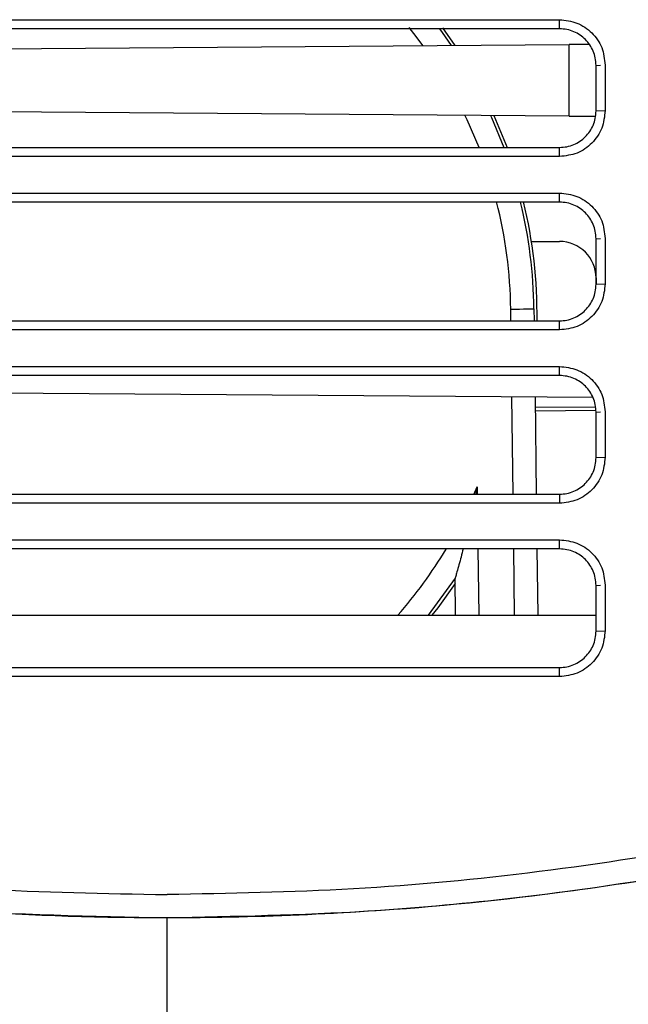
# Model space of a CAD drawing. Extents: x 594 to 1520, y 236 to 1207.
# Tile 49 of 71: x 1053 to 1086, y 1031 to 1085. Entities that reach past the tile are written whole.
import ezdxf

# ---------------------------------------------------------------- set-up
doc = ezdxf.new("R2010")
doc.units = 0
doc.header["$LTSCALE"] = 5
doc.layers.get('0').update_dxf_attribs({"linetype": 'CONTINUOUS'})

msp = doc.modelspace()

# ---------------------------------------------------------------- linework, layer by layer
at = {"color": 7, "linetype": 'Continuous'}
for p, q in [((1039.57, 1084.903), (1082.57, 1084.903)), ((1039.57, 1084.903), (1082.57, 1084.903)), ((1082.57, 1084.403), (1039.57, 1084.403)), ((1082.57, 1084.403), (1039.57, 1084.403)), ((1076.152, 1084.462), (1076.835, 1083.495)), ((1082.57, 1084.403), (1082.57, 1084.903)), ((1037.748, 1083.214), (1083.102, 1083.54)), ((1084.167, 1083.547), (1083.102, 1083.54)), ((1083.102, 1079.628), (1083.102, 1083.54)), ((1084.57, 1082.403), (1084.82, 1082.412)), ((1084.57, 1079.907), (1084.57, 1082.403)), ((1084.57, 1079.907), (1084.57, 1082.403)), ((1085.07, 1082.42), (1085.07, 1079.924)), ((1085.07, 1082.42), (1085.07, 1079.924)), ((1083.102, 1079.628), (1037.57, 1079.955)), ((1078.978, 1079.657), (1079.698, 1077.907)), ((1083.102, 1079.628), (1084.54, 1079.618)), ((1084.57, 1079.907), (1085.07, 1079.924)), ((1039.57, 1077.907), (1082.57, 1077.907)), ((1082.57, 1077.407), (1082.57, 1077.907)), ((1082.57, 1077.407), (1039.57, 1077.407)), ((1082.57, 1077.407), (1039.57, 1077.407)), ((1039.57, 1075.408), (1082.57, 1075.408)), ((1039.57, 1075.408), (1082.57, 1075.408)), ((1082.57, 1074.909), (1082.57, 1075.408)), ((1082.57, 1074.909), (1039.57, 1074.909)), ((1082.57, 1074.909), (1039.57, 1074.909)), ((1081.031, 1072.757), (1082.57, 1072.757)), ((1084.57, 1072.909), (1084.82, 1072.918)), ((1084.57, 1070.413), (1084.57, 1072.909)), ((1084.57, 1070.413), (1084.57, 1072.909)), ((1085.07, 1072.926), (1085.07, 1070.43)), ((1085.07, 1072.926), (1085.07, 1070.43)), ((1084.57, 1070.757), (1084.57, 1070.413)), ((1084.57, 1070.413), (1085.07, 1070.43)), ((1081.17, 1069.067), (1081.178, 1068.413)), ((1039.57, 1068.413), (1082.57, 1068.413)), ((1082.57, 1067.913), (1082.57, 1068.413)), ((1082.57, 1067.913), (1039.57, 1067.913)), ((1082.57, 1067.913), (1039.57, 1067.913)), ((1039.57, 1065.914), (1082.57, 1065.914)), ((1039.57, 1065.914), (1082.57, 1065.914)), ((1082.57, 1065.415), (1082.57, 1065.914)), ((1082.57, 1065.415), (1039.57, 1065.415)), ((1084.396, 1064.219), (1037.968, 1064.552)), ((1081.229, 1064.241), (1081.295, 1058.919)), ((1084.543, 1063.681), (1081.236, 1063.668)), ((1081.239, 1063.482), (1084.559, 1063.519)), ((1084.57, 1063.415), (1084.82, 1063.423)), ((1084.57, 1060.919), (1084.57, 1063.415)), ((1084.57, 1060.919), (1084.57, 1063.415)), ((1085.07, 1063.432), (1085.07, 1060.936)), ((1085.07, 1063.432), (1085.07, 1060.936)), ((1084.57, 1060.919), (1085.07, 1060.936)), ((1039.57, 1058.919), (1082.57, 1058.919)), ((1039.57, 1058.919), (1082.57, 1058.919)), ((1082.57, 1058.919), (1082.57, 1058.419)), ((1082.57, 1058.419), (1039.57, 1058.419)), ((1082.57, 1058.419), (1039.57, 1058.419)), ((1039.57, 1056.42), (1082.57, 1056.42)), ((1039.57, 1056.42), (1082.57, 1056.42)), ((1082.57, 1055.92), (1082.57, 1056.42)), ((1082.57, 1055.92), (1039.57, 1055.92)), ((1082.57, 1055.92), (1039.57, 1055.92)), ((1081.332, 1055.92), (1081.377, 1052.284)), ((1076.851, 1054.316), (1075.37, 1052.284)), ((1076.876, 1052.284), (1076.851, 1054.316)), ((1084.57, 1053.92), (1084.82, 1053.929)), ((1084.57, 1051.424), (1084.57, 1053.92)), ((1084.57, 1051.424), (1084.57, 1053.92)), ((1085.07, 1053.938), (1085.07, 1051.442)), ((1085.07, 1053.938), (1085.07, 1051.442)), ((1037.57, 1052.284), (1084.57, 1052.284)), ((1084.57, 1051.424), (1085.07, 1051.442)), ((1039.57, 1049.424), (1082.57, 1049.424)), ((1082.57, 1048.925), (1082.57, 1049.424)), ((1082.57, 1048.925), (1039.57, 1048.925)), ((1082.57, 1048.925), (1039.57, 1048.925)), ((1061.07, 1028.938), (1061.07, 1035.711))]:
    msp.add_line(p, q, dxfattribs=at)
at = {"color": 8, "linetype": 'Continuous'}
for p, q in [((1079.908, 1068.413), (1079.9, 1069.052)), ((1080.025, 1058.919), (1079.959, 1064.25)), ((1077.882, 1058.904), (1078.06, 1059.329)), ((1078.06, 1059.329), (1078.065, 1058.919)), ((1078.102, 1055.92), (1078.146, 1052.284)), ((1080.107, 1052.284), (1080.062, 1055.92))]:
    msp.add_line(p, q, dxfattribs=at)
at = {"color": 8, "linetype": 'Continuous', "flags": 128}
for points in [[(1075.09, 1083.482), (1074.711, 1083.988), (1074.327, 1084.473)], [(1078.16, 1077.907), (1077.504, 1079.422), (1077.386, 1079.669)]]:
    msp.add_lwpolyline(points, dxfattribs=at)
at = {"color": 7, "linetype": 'Continuous', "flags": 128}
for points in [[(1075.988, 1084.405), (1076.135, 1084.205), (1076.636, 1083.493)], [(1078.795, 1079.659), (1078.848, 1079.543), (1079.52, 1077.907)], [(1079.9, 1069.052), (1080.148, 1069.055), (1080.386, 1069.058), (1080.605, 1069.06), (1080.798, 1069.063), (1080.956, 1069.065), (1081.073, 1069.066), (1081.145, 1069.067), (1081.17, 1069.067)], [(1076.855, 1054.021), (1075.902, 1052.692), (1075.583, 1052.284)]]:
    msp.add_lwpolyline(points, dxfattribs=at)
at = {"color": 8, "linetype": 'Continuous'}
for start, end in [(0.7063, 14.3392), (318.7824, 329.0961)]:
    msp.add_arc((1054.922, 1068.744), 24.98, start, end, dxfattribs=at)
at = {"color": 7, "linetype": 'Continuous'}
for centre, radius, start, end in [((1054.922, 1068.744), 26.25, 0.7063, 13.5896), ((1054.922, 1068.744), 26.416, 359.2822, 13.5488), ((1082.57, 1070.757), 2, 360, 90)]:
    msp.add_arc(centre, radius, start, end, dxfattribs=at)
for points, knots in [([(1082.57, 1084.903), (1082.896, 1084.866), (1083.549, 1084.792), (1084.376, 1084.22), (1084.956, 1083.399), (1085.032, 1082.747), (1085.07, 1082.42)], [0, 0, 0, 0, 0.250015, 0.500015, 0.749989, 1, 1, 1, 1]), ([(1082.57, 1084.903), (1082.896, 1084.866), (1083.549, 1084.792), (1084.376, 1084.22), (1084.956, 1083.399), (1085.032, 1082.747), (1085.07, 1082.42)], [0, 0, 0, 0, 0.250015, 0.500015, 0.749989, 1, 1, 1, 1]), ([(1084.57, 1082.403), (1084.562, 1082.539), (1084.546, 1082.807), (1084.384, 1083.307), (1084.021, 1083.852), (1083.477, 1084.216), (1082.975, 1084.379), (1082.706, 1084.395), (1082.57, 1084.403)], [0, 0, 0, 0, 0.13021, 0.256964, 0.499009, 0.742582, 0.8697, 1, 1, 1, 1]), ([(1084.57, 1082.403), (1084.562, 1082.539), (1084.546, 1082.807), (1084.384, 1083.307), (1084.021, 1083.852), (1083.477, 1084.216), (1082.975, 1084.379), (1082.706, 1084.395), (1082.57, 1084.403)], [0, 0, 0, 0, 0.13021, 0.256964, 0.499009, 0.742582, 0.8697, 1, 1, 1, 1]), ([(1085.07, 1079.924), (1085.033, 1079.596), (1084.958, 1078.939), (1084.383, 1078.107), (1083.556, 1077.522), (1082.899, 1077.446), (1082.57, 1077.407)], [0, 0, 0, 0, 0.250019, 0.500021, 0.749992, 1, 1, 1, 1]), ([(1085.07, 1079.924), (1085.033, 1079.596), (1084.958, 1078.939), (1084.383, 1078.107), (1083.556, 1077.522), (1082.899, 1077.446), (1082.57, 1077.407)], [0, 0, 0, 0, 0.250019, 0.500021, 0.749992, 1, 1, 1, 1]), ([(1082.57, 1077.907), (1082.705, 1077.915), (1082.972, 1077.931), (1083.472, 1078.092), (1084.017, 1078.454), (1084.382, 1078.998), (1084.545, 1079.499), (1084.562, 1079.769), (1084.57, 1079.907)], [0, 0, 0, 0, 0.1293276, 0.2557644, 0.4988611, 0.7408202, 0.868394, 1, 1, 1, 1]), ([(1082.57, 1077.907), (1082.705, 1077.915), (1082.972, 1077.931), (1083.472, 1078.092), (1084.017, 1078.454), (1084.382, 1078.998), (1084.545, 1079.499), (1084.562, 1079.769), (1084.57, 1079.907)], [0, 0, 0, 0, 0.1293276, 0.2557644, 0.4988611, 0.7408202, 0.868394, 1, 1, 1, 1]), ([(1082.57, 1075.408), (1082.896, 1075.372), (1083.549, 1075.298), (1084.376, 1074.726), (1084.956, 1073.905), (1085.032, 1073.253), (1085.07, 1072.926)], [0, 0, 0, 0, 0.2500148, 0.5000145, 0.7499887, 1, 1, 1, 1]), ([(1082.57, 1075.408), (1082.896, 1075.372), (1083.549, 1075.298), (1084.376, 1074.726), (1084.956, 1073.905), (1085.032, 1073.253), (1085.07, 1072.926)], [0, 0, 0, 0, 0.2500148, 0.5000145, 0.7499887, 1, 1, 1, 1]), ([(1084.57, 1072.909), (1084.562, 1073.045), (1084.546, 1073.313), (1084.384, 1073.813), (1084.021, 1074.357), (1083.477, 1074.722), (1082.975, 1074.885), (1082.706, 1074.901), (1082.57, 1074.909)], [0, 0, 0, 0, 0.130211, 0.256964, 0.499008, 0.742582, 0.8697, 1, 1, 1, 1]), ([(1084.57, 1072.909), (1084.562, 1073.045), (1084.546, 1073.313), (1084.384, 1073.813), (1084.021, 1074.357), (1083.477, 1074.722), (1082.975, 1074.885), (1082.706, 1074.901), (1082.57, 1074.909)], [0, 0, 0, 0, 0.130211, 0.256964, 0.499008, 0.742582, 0.8697, 1, 1, 1, 1]), ([(1085.07, 1070.43), (1085.033, 1070.102), (1084.958, 1069.444), (1084.383, 1068.613), (1083.556, 1068.028), (1082.899, 1067.951), (1082.57, 1067.913)], [0, 0, 0, 0, 0.25002, 0.500021, 0.749992, 1, 1, 1, 1]), ([(1085.07, 1070.43), (1085.033, 1070.102), (1084.958, 1069.444), (1084.383, 1068.613), (1083.556, 1068.028), (1082.899, 1067.951), (1082.57, 1067.913)], [0, 0, 0, 0, 0.25002, 0.500021, 0.749992, 1, 1, 1, 1]), ([(1082.57, 1068.413), (1082.705, 1068.421), (1082.972, 1068.436), (1083.472, 1068.597), (1084.017, 1068.96), (1084.382, 1069.503), (1084.545, 1070.004), (1084.562, 1070.275), (1084.57, 1070.413)], [0, 0, 0, 0, 0.129328, 0.255764, 0.498861, 0.74082, 0.868394, 1, 1, 1, 1]), ([(1082.57, 1068.413), (1082.705, 1068.421), (1082.972, 1068.436), (1083.472, 1068.597), (1084.017, 1068.96), (1084.382, 1069.503), (1084.545, 1070.004), (1084.562, 1070.275), (1084.57, 1070.413)], [0, 0, 0, 0, 0.129328, 0.255764, 0.498861, 0.74082, 0.868394, 1, 1, 1, 1]), ([(1082.57, 1065.914), (1082.896, 1065.877), (1083.549, 1065.803), (1084.376, 1065.232), (1084.956, 1064.411), (1085.032, 1063.758), (1085.07, 1063.432)], [0, 0, 0, 0, 0.250015, 0.500015, 0.749989, 1, 1, 1, 1]), ([(1082.57, 1065.914), (1082.896, 1065.877), (1083.549, 1065.803), (1084.376, 1065.232), (1084.956, 1064.411), (1085.032, 1063.758), (1085.07, 1063.432)], [0, 0, 0, 0, 0.250015, 0.500015, 0.749989, 1, 1, 1, 1]), ([(1084.57, 1063.415), (1084.562, 1063.551), (1084.546, 1063.819), (1084.384, 1064.318), (1084.021, 1064.863), (1083.477, 1065.228), (1082.976, 1065.39), (1082.706, 1065.406), (1082.57, 1065.415)], [0, 0, 0, 0, 0.130226, 0.256984, 0.499007, 0.742376, 0.869545, 1, 1, 1, 1]), ([(1084.57, 1063.415), (1084.562, 1063.551), (1084.546, 1063.819), (1084.384, 1064.318), (1084.021, 1064.863), (1083.477, 1065.228), (1082.976, 1065.39), (1082.706, 1065.406), (1082.57, 1065.415)], [0, 0, 0, 0, 0.130226, 0.256984, 0.499007, 0.742376, 0.869545, 1, 1, 1, 1]), ([(1085.07, 1060.936), (1085.033, 1060.607), (1084.958, 1059.95), (1084.383, 1059.118), (1083.556, 1058.534), (1082.899, 1058.457), (1082.57, 1058.419)], [0, 0, 0, 0, 0.25002, 0.50002, 0.749991, 1, 1, 1, 1]), ([(1085.07, 1060.936), (1085.033, 1060.607), (1084.958, 1059.95), (1084.383, 1059.118), (1083.556, 1058.534), (1082.899, 1058.457), (1082.57, 1058.419)], [0, 0, 0, 0, 0.25002, 0.50002, 0.749991, 1, 1, 1, 1]), ([(1082.57, 1058.919), (1082.705, 1058.927), (1082.973, 1058.942), (1083.472, 1059.103), (1084.017, 1059.466), (1084.382, 1060.009), (1084.545, 1060.511), (1084.562, 1060.781), (1084.57, 1060.919)], [0, 0, 0, 0, 0.129385, 0.255841, 0.498863, 0.740963, 0.868502, 1, 1, 1, 1]), ([(1082.57, 1058.919), (1082.705, 1058.927), (1082.973, 1058.942), (1083.472, 1059.103), (1084.017, 1059.466), (1084.382, 1060.009), (1084.545, 1060.511), (1084.562, 1060.781), (1084.57, 1060.919)], [0, 0, 0, 0, 0.129385, 0.255841, 0.498863, 0.740963, 0.868502, 1, 1, 1, 1]), ([(1078.06, 1059.329), (1078.059, 1059.325), (1078.051, 1059.285), (1078.025, 1059.148), (1077.998, 1059.015), (1077.979, 1058.919)], [0, 0, 0, 0, 0.027359, 0.290254, 1, 1, 1, 1]), ([(1082.57, 1056.42), (1082.896, 1056.383), (1083.549, 1056.309), (1084.376, 1055.738), (1084.956, 1054.917), (1085.032, 1054.264), (1085.07, 1053.938)], [0, 0, 0, 0, 0.250015, 0.500015, 0.749989, 1, 1, 1, 1]), ([(1082.57, 1056.42), (1082.896, 1056.383), (1083.549, 1056.309), (1084.376, 1055.738), (1084.956, 1054.917), (1085.032, 1054.264), (1085.07, 1053.938)], [0, 0, 0, 0, 0.250015, 0.500015, 0.749989, 1, 1, 1, 1]), ([(1077.29, 1055.92), (1077.253, 1055.772), (1077.142, 1055.329), (1076.994, 1054.809), (1076.891, 1054.452), (1076.857, 1054.334), (1076.853, 1054.322), (1076.851, 1054.316)], [0, 0, 0, 0, 0.229653, 0.68437, 0.839089, 0.928065, 1, 1, 1, 1]), ([(1084.57, 1053.92), (1084.562, 1054.056), (1084.546, 1054.325), (1084.384, 1054.824), (1084.021, 1055.369), (1083.477, 1055.734), (1082.975, 1055.896), (1082.706, 1055.912), (1082.57, 1055.92)], [0, 0, 0, 0, 0.13021, 0.256964, 0.499009, 0.742582, 0.8697, 1, 1, 1, 1]), ([(1084.57, 1053.92), (1084.562, 1054.056), (1084.546, 1054.325), (1084.384, 1054.824), (1084.021, 1055.369), (1083.477, 1055.734), (1082.975, 1055.896), (1082.706, 1055.912), (1082.57, 1055.92)], [0, 0, 0, 0, 0.13021, 0.256964, 0.499009, 0.742582, 0.8697, 1, 1, 1, 1]), ([(1085.07, 1051.442), (1085.033, 1051.113), (1084.958, 1050.456), (1084.383, 1049.624), (1083.556, 1049.039), (1082.899, 1048.963), (1082.57, 1048.925)], [0, 0, 0, 0, 0.25002, 0.500022, 0.749992, 1, 1, 1, 1]), ([(1085.07, 1051.442), (1085.033, 1051.113), (1084.958, 1050.456), (1084.383, 1049.624), (1083.556, 1049.039), (1082.899, 1048.963), (1082.57, 1048.925)], [0, 0, 0, 0, 0.25002, 0.500022, 0.749992, 1, 1, 1, 1]), ([(1082.57, 1049.424), (1082.705, 1049.432), (1082.972, 1049.448), (1083.472, 1049.609), (1084.017, 1049.971), (1084.382, 1050.515), (1084.545, 1051.016), (1084.562, 1051.287), (1084.57, 1051.424)], [0, 0, 0, 0, 0.12933, 0.255768, 0.498862, 0.740822, 0.868395, 1, 1, 1, 1]), ([(1082.57, 1049.424), (1082.705, 1049.432), (1082.972, 1049.448), (1083.472, 1049.609), (1084.017, 1049.971), (1084.382, 1050.515), (1084.545, 1051.016), (1084.562, 1051.287), (1084.57, 1051.424)], [0, 0, 0, 0, 0.12933, 0.255768, 0.498862, 0.740822, 0.868395, 1, 1, 1, 1]), ([(1115.688, 1044.897), (1113.268, 1044.095), (1108.434, 1042.493), (1101.063, 1040.516), (1093.637, 1038.858), (1086.161, 1037.549), (1078.654, 1036.582), (1071.131, 1035.957), (1062.263, 1035.623), (1052.036, 1035.822), (1040.482, 1036.846), (1028.99, 1038.693), (1017.592, 1041.292), (1010.17, 1043.694), (1006.452, 1044.897)], [0, 0, 0, 0, 0.068734, 0.137284, 0.20565, 0.273833, 0.341834, 0.409651, 0.477285, 0.581044, 0.685195, 0.789738, 0.894672, 1, 1, 1, 1]), ([(1115.688, 1044.897), (1113.268, 1044.095), (1108.434, 1042.493), (1101.063, 1040.516), (1093.637, 1038.858), (1086.161, 1037.549), (1078.654, 1036.582), (1071.131, 1035.957), (1062.263, 1035.623), (1052.036, 1035.822), (1040.482, 1036.846), (1028.99, 1038.693), (1017.592, 1041.292), (1010.17, 1043.694), (1006.452, 1044.897)], [0, 0, 0, 0, 0.068734, 0.137284, 0.20565, 0.273833, 0.341834, 0.409651, 0.477285, 0.581044, 0.685195, 0.789738, 0.894672, 1, 1, 1, 1]), ([(1010.472, 1044.897), (1013.776, 1043.904), (1020.38, 1041.918), (1030.482, 1039.732), (1040.644, 1038.151), (1050.849, 1037.171), (1057.662, 1037.05), (1061.07, 1036.99)], [0, 0, 0, 0, 0.2012658, 0.4023332, 0.6025209, 0.8011612, 1, 1, 1, 1]), ([(1010.472, 1044.897), (1013.776, 1043.904), (1020.38, 1041.918), (1030.482, 1039.732), (1040.644, 1038.151), (1050.849, 1037.171), (1057.662, 1037.05), (1061.07, 1036.99)], [0, 0, 0, 0, 0.2012658, 0.4023332, 0.6025209, 0.8011612, 1, 1, 1, 1]), ([(1115.688, 1044.897), (1112.133, 1043.743), (1105.035, 1041.44), (1094.146, 1038.9), (1083.168, 1037.062), (1072.129, 1035.922), (1064.751, 1035.781), (1061.07, 1035.711)], [0, 0, 0, 0, 0.2015037, 0.4022544, 0.6022534, 0.8015015, 1, 1, 1, 1]), ([(1111.668, 1044.897), (1108.364, 1043.904), (1101.759, 1041.918), (1091.657, 1039.732), (1081.496, 1038.151), (1071.29, 1037.171), (1064.478, 1037.05), (1061.07, 1036.99)], [0, 0, 0, 0, 0.201271, 0.402337, 0.602525, 0.801167, 1, 1, 1, 1]), ([(1111.668, 1044.897), (1108.364, 1043.904), (1101.759, 1041.918), (1091.657, 1039.732), (1081.496, 1038.151), (1071.29, 1037.171), (1064.478, 1037.05), (1061.07, 1036.99)], [0, 0, 0, 0, 0.201271, 0.402337, 0.602525, 0.801167, 1, 1, 1, 1]), ([(1024.072, 1039.862), (1028.146, 1039.031), (1036.281, 1037.373), (1048.659, 1035.987), (1056.937, 1035.803), (1061.07, 1035.711)], [0, 0, 0, 0, 0.334267, 0.6676, 1, 1, 1, 1])]:
    msp.add_open_spline(points, degree=3, knots=knots, dxfattribs=at)

doc.saveas('drawing.dxf')
